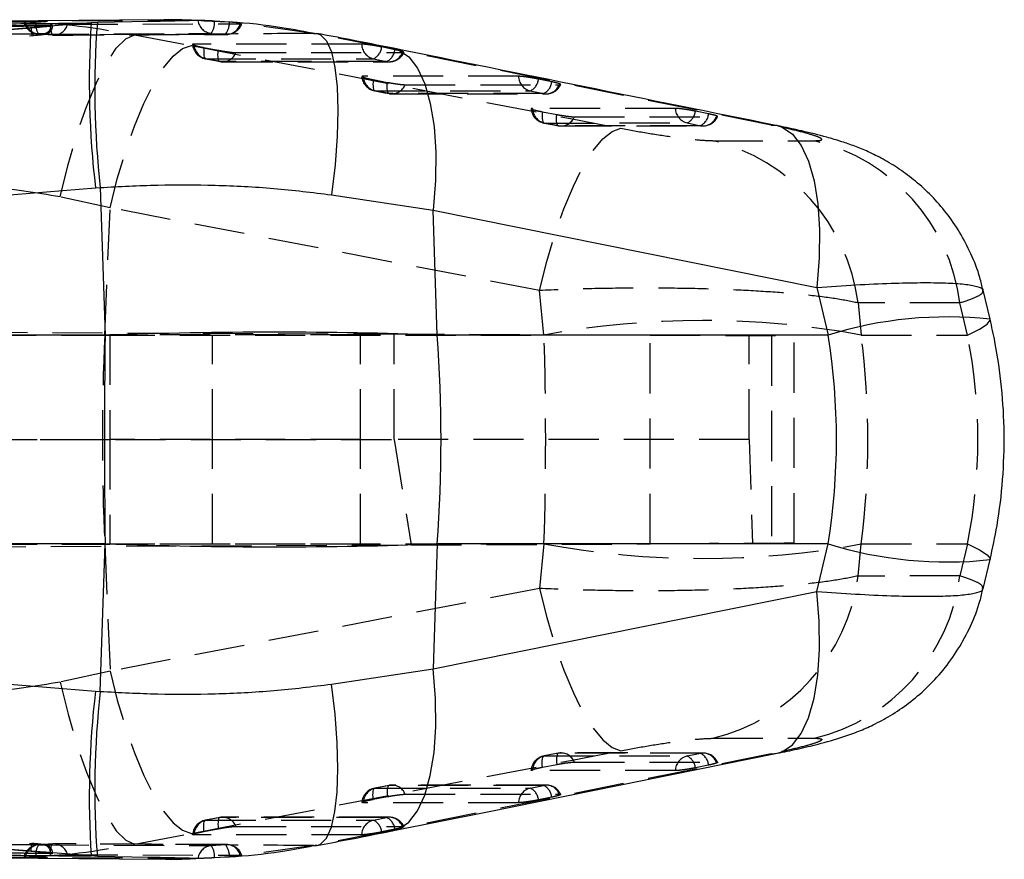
# Model space of a CAD drawing. Extents: x 48 to 403, y 78 to 251.
# Tile 9 of 21: x 192 to 217, y 118 to 139. Entities that reach past the tile are written whole.
import ezdxf

# ---------------------------------------------------------------- set-up
doc = ezdxf.new("R2010")
doc.units = 0
doc.linetypes.add('HIDDEN', pattern=[1.905, 1.27, -0.635])
doc.layers.get('0').update_dxf_attribs({"linetype": 'CONTINUOUS'})

msp = doc.modelspace()

# ---------------------------------------------------------------- linework, layer by layer
at = {"color": 7, "linetype": 'CONTINUOUS'}
for p, q in [((193.1841, 138.6858), (189.2609, 138.6418)), ((194.2128, 138.7428), (191.3864, 138.5155)), ((195.9554, 138.8217), (191.4915, 138.7896)), ((194.3676, 138.7553), (194.2128, 138.7428)), ((195.9561, 138.7831), (195.6672, 138.778)), ((197.2754, 138.7838), (197.0752, 138.7928)), ((197.4683, 138.7752), (197.2754, 138.7838)), ((197.7137, 138.7642), (197.4683, 138.7752)), ((191.3864, 138.5155), (192.689, 138.6208)), ((160.8312, 131.8809), (194.3208, 134.5678)), ((194.3208, 134.5678), (194.4424, 134.5772)), ((194.4424, 134.5772), (194.563, 130.8404)), ((200.2971, 134.393), (202.8749, 134.0076)), ((202.977, 130.8437), (202.8749, 134.0076)), ((202.8749, 134.0076), (212.5917, 132.0499)), ((212.5917, 132.0499), (212.8764, 130.8437)), ((216.9763, 131.2419), (216.8027, 131.9776)), ((194.563, 130.8404), (160.6477, 130.8404)), ((212.8764, 130.8437), (202.977, 130.8437)), ((194.563, 125.5594), (160.6477, 125.5594)), ((194.4424, 121.8226), (194.563, 125.5594)), ((202.977, 125.5561), (202.8749, 122.3922)), ((212.8764, 125.5561), (202.977, 125.5561)), ((212.5917, 124.3498), (212.8764, 125.5561)), ((216.8027, 124.4222), (216.9763, 125.1579)), ((160.8312, 124.5189), (194.3208, 121.832)), ((202.8749, 122.3922), (212.5917, 124.3498)), ((200.2971, 122.0068), (202.8749, 122.3922)), ((194.3208, 121.832), (194.4424, 121.8226)), ((193.1841, 117.7139), (189.2609, 117.758)), ((194.2128, 117.657), (191.3864, 117.8843)), ((191.3864, 117.8843), (192.689, 117.779)), ((191.4853, 117.6086), (195.9564, 117.5782)), ((194.3676, 117.6445), (194.2128, 117.657)), ((195.957, 117.6167), (195.6819, 117.6215)), ((197.0748, 117.6075), (197.2754, 117.6174)), ((197.2754, 117.6174), (197.4787, 117.6275)), ((197.4787, 117.6275), (197.7165, 117.6393))]:
    msp.add_line(p, q, dxfattribs=at)
at = {"color": 8, "linetype": 'CONTINUOUS'}
for p, q in [((189.2609, 138.6235), (193.1603, 138.6683)), ((195.6672, 138.778), (194.3676, 138.7553)), ((189.2609, 117.7763), (193.1603, 117.7315)), ((195.6819, 117.6215), (194.3676, 117.6445))]:
    msp.add_line(p, q, dxfattribs=at)
at = {"color": 7, "linetype": 'HIDDEN'}
for p, q in [((192.8174, 138.758), (193.1802, 138.7338)), ((193.1603, 138.6683), (193.1841, 138.6686)), ((193.2321, 138.6663), (193.2321, 138.6822)), ((197.0642, 138.8025), (195.9561, 138.7831)), ((197.7118, 138.7655), (197.3369, 138.7901)), ((199.8418, 138.479), (197.949, 138.7433)), ((197.9892, 138.7235), (198.0231, 138.7256)), ((175.5613, 137.0423), (192.7125, 138.4265)), ((193.2404, 138.4377), (192.8824, 138.46)), ((195.3104, 138.4465), (196.7484, 138.1719)), ((197.252, 138.4806), (197.613, 138.4555)), ((201.7121, 138.1146), (199.8418, 138.479)), ((199.8418, 138.479), (199.9321, 138.4782)), ((201.902, 138.0671), (201.5671, 138.1356)), ((197.068, 138.1215), (197.4293, 138.053)), ((211.428, 136.157), (201.7121, 138.1146)), ((201.7121, 138.1146), (201.8635, 138.1019)), ((197.476, 137.7688), (197.1147, 137.8373)), ((201.3583, 137.8367), (201.6932, 137.7682)), ((201.3539, 137.3082), (201.7151, 137.2397)), ((205.8743, 137.2546), (205.5394, 137.3231)), ((206.0663, 137.1809), (206.1012, 137.185)), ((201.7619, 136.9555), (201.4006, 137.024)), ((205.3306, 137.0241), (205.6655, 136.9556)), ((205.6397, 136.4949), (206.001, 136.4263)), ((209.8466, 136.4422), (209.5117, 136.5106)), ((206.0477, 136.1421), (205.6864, 136.2107)), ((209.303, 136.2116), (209.6378, 136.1431)), ((211.428, 136.157), (211.5825, 136.1439)), ((209.9514, 135.7631), (212.5288, 135.7619)), ((194.6906, 134.065), (193.4266, 134.3397)), ((194.5532, 130.8437), (194.6906, 134.065)), ((205.5674, 131.9707), (194.6906, 134.065)), ((205.6783, 130.8437), (205.5674, 131.9707)), ((216.2114, 131.6548), (213.6326, 131.6563)), ((213.6326, 131.6563), (213.7125, 130.8437)), ((216.4028, 130.8437), (216.2114, 131.6548)), ((157.0372, 131.0665), (201.8881, 130.8708)), ((159.1849, 130.8499), (194.6815, 130.8499)), ((185.8368, 130.8437), (194.5532, 130.8437)), ((194.5532, 130.8437), (205.6783, 130.8437)), ((194.6815, 130.8499), (194.6815, 128.1999)), ((201.0315, 130.8499), (194.6815, 130.8499)), ((197.2833, 128.1999), (197.2833, 130.8499)), ((201.0315, 128.1999), (201.0315, 130.8499)), ((201.8881, 130.8708), (208.3664, 130.8425)), ((201.8881, 128.1999), (201.8881, 130.8708)), ((208.3664, 125.5573), (208.3664, 130.8425)), ((210.8746, 128.1999), (210.8746, 130.8316)), ((211.4409, 130.8291), (211.4409, 125.5707)), ((212.013, 125.5732), (212.013, 130.8266)), ((213.7125, 130.8437), (216.4028, 130.8437)), ((156.7274, 128.1999), (201.8881, 128.1999)), ((159.1849, 128.1999), (194.6815, 128.1999)), ((201.0315, 128.1999), (194.6815, 128.1999)), ((194.6815, 128.1999), (194.6815, 125.5499)), ((197.2833, 125.5499), (197.2833, 128.1999)), ((201.0315, 125.5499), (201.0315, 128.1999)), ((201.8881, 128.1999), (202.3185, 125.5309)), ((210.8746, 128.1999), (201.8881, 128.1999)), ((210.8746, 128.1999), (210.9607, 125.5686)), ((156.9967, 125.3332), (202.3185, 125.5309)), ((159.1849, 125.5499), (194.6815, 125.5499)), ((185.8368, 125.5561), (194.5532, 125.5561)), ((194.5532, 125.5561), (194.6906, 122.3348)), ((194.5532, 125.5561), (205.6783, 125.5561)), ((201.0315, 125.5499), (194.6815, 125.5499)), ((202.3185, 125.5309), (208.3664, 125.5573)), ((205.6783, 125.5561), (205.5674, 124.4291)), ((213.6326, 124.7435), (213.7125, 125.5561)), ((213.7125, 125.5561), (216.4028, 125.5561)), ((216.4028, 125.5561), (216.2114, 124.745)), ((216.2114, 124.745), (213.6326, 124.7435)), ((205.5674, 124.4291), (194.6906, 122.3348)), ((194.6906, 122.3348), (193.4266, 122.0601)), ((209.9514, 120.6367), (212.5288, 120.6379)), ((211.428, 120.2428), (201.7121, 118.2852)), ((206.0399, 120.2575), (205.6786, 120.1889)), ((206.0477, 120.2577), (205.6864, 120.1891)), ((209.7057, 120.2636), (206.1157, 120.2646)), ((209.303, 120.1882), (209.6378, 120.2567)), ((211.428, 120.2428), (211.5824, 120.2559)), ((205.6397, 119.9049), (206.001, 119.9735)), ((209.8466, 119.9576), (209.5117, 119.8892)), ((201.754, 119.4441), (201.3928, 119.3756)), ((201.7619, 119.4443), (201.4006, 119.3757)), ((205.7333, 119.4511), (201.8298, 119.4512)), ((205.3306, 119.3757), (205.6655, 119.4442)), ((175.5613, 119.3575), (192.7125, 117.9733)), ((206.0663, 119.2189), (206.1012, 119.2148)), ((201.3539, 119.0916), (201.7151, 119.1601)), ((205.8743, 119.1452), (205.5394, 119.0767)), ((197.4682, 118.6309), (197.1069, 118.5623)), ((197.476, 118.631), (197.1147, 118.5625)), ((201.761, 118.6385), (197.5438, 118.638)), ((201.3583, 118.5631), (201.6932, 118.6316)), ((195.3104, 117.9533), (196.7484, 118.2279)), ((197.068, 118.2783), (197.4293, 118.3468)), ((201.7121, 118.2852), (199.8418, 117.9208)), ((201.902, 118.3327), (201.5671, 118.2642)), ((201.7121, 118.2852), (201.8637, 118.2979)), ((193.2404, 117.9621), (192.8824, 117.9398)), ((197.6437, 117.9462), (193.2683, 117.9635)), ((197.252, 117.9192), (197.613, 117.9443)), ((193.1603, 117.7315), (193.1841, 117.7312)), ((193.2321, 117.7176), (193.2321, 117.7335)), ((199.8418, 117.9208), (197.949, 117.6565)), ((199.8418, 117.9208), (199.9319, 117.9215)), ((192.8174, 117.6418), (193.1802, 117.666)), ((197.0642, 117.5973), (195.957, 117.6167)), ((197.7118, 117.6342), (197.3369, 117.6096)), ((197.9892, 117.6763), (198.0231, 117.6742))]:
    msp.add_line(p, q, dxfattribs=at)
at = {"color": 7, "linetype": 'HIDDEN', "flags": 128}
for points in [[(196.9135, 138.805), (196.5748, 138.8033), (195.2107, 138.7961), (192.5416, 138.7814)], [(193.1802, 138.7338), (193.1806, 138.6714), (193.1833, 138.6135), (193.1883, 138.5619), (193.1954, 138.5179), (193.2044, 138.4826), (193.2151, 138.4571), (193.2272, 138.442), (193.2404, 138.4377)], [(193.6146, 138.7091), (193.9503, 138.7102), (195.3143, 138.7149), (197.9892, 138.7235)], [(192.8824, 138.46), (193.2232, 138.4617), (194.5866, 138.4683), (197.252, 138.4806)], [(197.613, 138.4555), (197.2722, 138.4542), (195.9088, 138.4488), (193.2404, 138.4377)], [(193.4266, 134.3397), (193.626, 135.157), (193.8493, 135.9255), (194.0903, 136.6231), (194.3419, 137.2297), (194.597, 137.7278), (194.8482, 138.1033), (195.0883, 138.3451), (195.3104, 138.4465)], [(194.6906, 134.065), (194.8736, 134.7968), (195.0802, 135.4915), (195.3056, 136.1333), (195.5446, 136.7074), (195.7917, 137.2007), (196.0414, 137.6018), (196.2878, 137.9015), (196.5252, 138.093), (196.7484, 138.1719)], [(196.7484, 138.1719), (206.3479, 136.3235), (207.6252, 136.0774)], [(201.0587, 138.2066), (200.7175, 138.2066), (199.3527, 138.2068), (196.8151, 138.2072)], [(197.068, 138.1215), (197.063, 138.0606), (197.0612, 138.0043), (197.0627, 137.9543), (197.0674, 137.9119), (197.0752, 137.8782), (197.0859, 137.8542), (197.0992, 137.8404), (197.1147, 137.8373)], [(197.476, 137.7688), (197.4605, 137.7719), (197.4472, 137.7856), (197.4365, 137.8097), (197.4287, 137.8434), (197.424, 137.8858), (197.4225, 137.9358), (197.4243, 137.992), (197.4293, 138.053)], [(197.8769, 137.994), (198.2181, 137.9939), (199.5829, 137.9938), (202.094, 137.9935)], [(197.1069, 137.8375), (197.3598, 137.7895), (197.4682, 137.7689)], [(197.1147, 137.8373), (197.4559, 137.8373), (198.8207, 137.8371), (201.3583, 137.8367)], [(201.6932, 137.7682), (201.352, 137.7682), (199.9872, 137.7684), (197.476, 137.7688)], [(197.5438, 137.7618), (200.4958, 137.7614), (201.761, 137.7612)], [(205.031, 137.394), (204.6898, 137.394), (203.325, 137.394), (201.101, 137.394)], [(201.3539, 137.3082), (201.3488, 137.2473), (201.3471, 137.191), (201.3485, 137.141), (201.3532, 137.0986), (201.361, 137.0649), (201.3717, 137.0409), (201.385, 137.0272), (201.4006, 137.024)], [(201.7619, 136.9555), (201.7463, 136.9586), (201.733, 136.9723), (201.7223, 136.9964), (201.7145, 137.0301), (201.7098, 137.0725), (201.7084, 137.1225), (201.7101, 137.1787), (201.7151, 137.2397)], [(202.1627, 137.1807), (202.5039, 137.1807), (203.8687, 137.1808), (206.0663, 137.1809)], [(201.3928, 137.0242), (201.6457, 136.9762), (201.754, 136.9557)], [(201.4006, 137.024), (201.7418, 137.0241), (203.1066, 137.0241), (205.3306, 137.0241)], [(205.6655, 136.9556), (205.3243, 136.9556), (203.9595, 136.9555), (201.7619, 136.9555)], [(201.8298, 136.9485), (204.5623, 136.9486), (205.7333, 136.9487)], [(209.0033, 136.5815), (208.6621, 136.5814), (207.2973, 136.5811), (205.3868, 136.5807)], [(205.6397, 136.4949), (205.6347, 136.4339), (205.6329, 136.3777), (205.6344, 136.3277), (205.6391, 136.2853), (205.6469, 136.2516), (205.6576, 136.2276), (205.6709, 136.2138), (205.6864, 136.2107)], [(206.0477, 136.1421), (206.0321, 136.1452), (206.0189, 136.159), (206.0082, 136.183), (206.0004, 136.2167), (205.9957, 136.2591), (205.9942, 136.3091), (205.996, 136.3653), (206.001, 136.4263)], [(205.6786, 136.2109), (205.9315, 136.1629), (206.0399, 136.1423)], [(205.6864, 136.2107), (206.0276, 136.2108), (207.3924, 136.2111), (209.303, 136.2116)], [(209.6378, 136.1431), (209.2966, 136.143), (207.9318, 136.1427), (206.0477, 136.1421)], [(206.4485, 136.3673), (206.7897, 136.3674), (208.1545, 136.3679), (210.0386, 136.3684)], [(205.5674, 131.9707), (205.7505, 132.7023), (205.9571, 133.3969), (206.1825, 134.0386), (206.4215, 134.6127), (206.6686, 135.1059), (206.9183, 135.507), (207.1646, 135.8068), (207.4021, 135.9984), (207.6252, 136.0774)], [(206.1157, 136.1352), (208.6287, 136.1359), (209.7057, 136.1362)], [(216.4028, 130.8437), (216.7076, 130.9921), (216.8998, 131.117), (216.9764, 131.2165), (216.9763, 131.242)], [(208.3664, 130.8425), (209.1467, 130.8391), (209.8594, 130.836), (210.4894, 130.8332), (211.0237, 130.8309), (211.4508, 130.829), (211.7621, 130.8277), (211.9507, 130.8269), (212.013, 130.8266)], [(212.013, 125.5732), (211.9507, 125.5729), (211.7621, 125.5721), (211.4508, 125.5708), (211.0237, 125.5689), (210.4894, 125.5666), (209.8594, 125.5638), (209.1467, 125.5607), (208.3664, 125.5573)], [(216.4028, 125.5561), (216.7076, 125.4077), (216.8998, 125.2828), (216.9764, 125.1833), (216.9763, 125.1578)], [(205.5674, 124.4291), (205.7505, 123.6975), (205.9571, 123.0029), (206.1825, 122.3612), (206.4215, 121.7871), (206.6686, 121.2939), (206.9183, 120.8928), (207.1646, 120.593), (207.4021, 120.4014), (207.6252, 120.3224)], [(194.6906, 122.3348), (194.8736, 121.603), (195.0802, 120.9083), (195.3056, 120.2665), (195.5446, 119.6924), (195.7917, 119.1991), (196.0414, 118.798), (196.2878, 118.4983), (196.5252, 118.3068), (196.7484, 118.2279)], [(193.4266, 122.0601), (193.626, 121.2428), (193.8493, 120.4743), (194.0903, 119.7767), (194.3419, 119.1701), (194.597, 118.6719), (194.8482, 118.2965), (195.0883, 118.0547), (195.3104, 117.9533)], [(196.7484, 118.2279), (206.3479, 120.0763), (207.6252, 120.3224)], [(205.6397, 119.9049), (205.6347, 119.9659), (205.6329, 120.0221), (205.6344, 120.0721), (205.6391, 120.1145), (205.6469, 120.1482), (205.6576, 120.1722), (205.6709, 120.186), (205.6864, 120.1891)], [(205.6864, 120.1891), (206.0276, 120.189), (207.3924, 120.1887), (209.303, 120.1882)], [(206.0477, 120.2577), (206.0321, 120.2546), (206.0189, 120.2408), (206.0082, 120.2168), (206.0004, 120.1831), (205.9957, 120.1407), (205.9942, 120.0907), (205.996, 120.0345), (206.001, 119.9735)], [(209.6378, 120.2567), (209.2966, 120.2568), (207.9318, 120.2571), (206.0477, 120.2577)], [(206.4485, 120.0325), (206.7897, 120.0323), (208.1545, 120.0319), (210.0386, 120.0314)], [(209.0033, 119.8183), (208.6621, 119.8184), (207.2973, 119.8187), (205.3868, 119.8191)], [(201.7619, 119.4443), (201.7463, 119.4412), (201.733, 119.4274), (201.7223, 119.4034), (201.7145, 119.3697), (201.7098, 119.3273), (201.7084, 119.2773), (201.7101, 119.2211), (201.7151, 119.1601)], [(205.6655, 119.4442), (205.3243, 119.4442), (203.9595, 119.4443), (201.7619, 119.4443)], [(201.3539, 119.0916), (201.3488, 119.1525), (201.3471, 119.2088), (201.3485, 119.2588), (201.3532, 119.3012), (201.361, 119.3348), (201.3717, 119.3589), (201.385, 119.3726), (201.4006, 119.3757)], [(201.4006, 119.3757), (201.7418, 119.3757), (203.1066, 119.3757), (205.3306, 119.3757)], [(202.1627, 119.2191), (202.5039, 119.2191), (203.8687, 119.219), (206.0663, 119.2189)], [(205.031, 119.0058), (204.6898, 119.0058), (203.325, 119.0058), (201.101, 119.0058)], [(197.068, 118.2783), (197.063, 118.3392), (197.0612, 118.3955), (197.0627, 118.4455), (197.0674, 118.4879), (197.0752, 118.5216), (197.0859, 118.5456), (197.0992, 118.5594), (197.1147, 118.5625)], [(197.1147, 118.5625), (197.4559, 118.5625), (198.8207, 118.5627), (201.3583, 118.5631)], [(197.476, 118.631), (197.4605, 118.6279), (197.4472, 118.6142), (197.4365, 118.5901), (197.4287, 118.5564), (197.424, 118.514), (197.4225, 118.464), (197.4243, 118.4078), (197.4293, 118.3468)], [(201.6932, 118.6316), (201.352, 118.6316), (199.9872, 118.6314), (197.476, 118.631)], [(201.0587, 118.1932), (200.7175, 118.1932), (199.3527, 118.193), (196.8151, 118.1926)], [(197.8769, 118.4058), (198.2181, 118.4058), (199.5829, 118.406), (202.094, 118.4063)], [(192.8824, 117.9398), (193.2232, 117.9381), (194.5866, 117.9315), (197.252, 117.9192)], [(193.1802, 117.666), (193.1806, 117.7284), (193.1833, 117.7862), (193.1883, 117.8379), (193.1954, 117.8819), (193.2044, 117.9172), (193.2151, 117.9427), (193.2272, 117.9578), (193.2404, 117.9621)], [(197.613, 117.9443), (197.2722, 117.9456), (195.9088, 117.951), (193.2404, 117.9621)], [(193.6146, 117.6907), (193.9503, 117.6896), (195.3143, 117.6849), (197.9892, 117.6763)], [(196.9135, 117.5948), (196.5748, 117.5965), (195.2107, 117.6037), (192.5416, 117.6184)]]:
    msp.add_lwpolyline(points, dxfattribs=at)
at = {"color": 8, "linetype": 'CONTINUOUS', "flags": 128}
for points in [[(199.9321, 138.4782), (200.0195, 138.4456), (200.1715, 138.2881), (200.294, 138.0105), (200.3839, 137.6195), (200.439, 137.1252), (200.4579, 136.5398), (200.4401, 135.878), (200.386, 135.1563), (200.2971, 134.393)], [(201.8635, 138.1019), (201.9961, 138.0615), (202.2527, 137.8888), (202.4756, 137.6007), (202.6594, 137.2041), (202.7997, 136.7085), (202.893, 136.1262), (202.9372, 135.4711), (202.9311, 134.7591), (202.8749, 134.0076)], [(211.5825, 136.1439), (211.7121, 136.1041), (211.9687, 135.9316), (212.1917, 135.6435), (212.3757, 135.2469), (212.5161, 134.7513), (212.6096, 134.1689), (212.6538, 133.5137), (212.6478, 132.8016), (212.5917, 132.0499)], [(211.5824, 120.2559), (211.7121, 120.2956), (211.9687, 120.4682), (212.1917, 120.7563), (212.3757, 121.1529), (212.5161, 121.6485), (212.6096, 122.2309), (212.6538, 122.8861), (212.6478, 123.5982), (212.5917, 124.3498)], [(201.8637, 118.2979), (201.9961, 118.3383), (202.2527, 118.5109), (202.4756, 118.7991), (202.6594, 119.1957), (202.7997, 119.6913), (202.893, 120.2736), (202.9372, 120.9287), (202.9311, 121.6407), (202.8749, 122.3922)], [(199.9319, 117.9215), (200.0195, 117.9542), (200.1715, 118.1116), (200.294, 118.3893), (200.3839, 118.7802), (200.439, 119.2746), (200.4579, 119.86), (200.4401, 120.5218), (200.386, 121.2435), (200.2971, 122.0068)]]:
    msp.add_lwpolyline(points, dxfattribs=at)
at = {"color": 7, "linetype": 'CONTINUOUS', "flags": 128}
msp.add_lwpolyline([(201.8666, 118.2985), (204.2047, 118.7696), (211.5828, 120.2557)], dxfattribs=at)
at = {"color": 7, "linetype": 'HIDDEN'}
for centre, radius, start, end in [((192.902, 138.8654), 0.406, 192.41177, 266.94189), ((192.919, 138.8402), 0.382, 188.84896, 264.4996), ((193.1797, 138.6809), 0.3704, 167.97548, 216.61746), ((193.258, 138.8071), 0.3698, 267.27075, 344.62305), ((197.2921, 138.8612), 0.3827, 188.44028, 263.99035), ((196.831, 138.7625), 0.5066, 326.19022, 3.12673), ((197.2368, 138.7461), 0.4754, 322.32191, 2.34689), ((197.634, 138.8241), 0.3692, 266.75021, 344.18541), ((197.6422, 138.8602), 0.406, 270.21482, 340.78329), ((193.2666, 138.8427), 0.406, 265.92554, 270.24592), ((197.1826, 138.2364), 0.406, 185.1688, 259.25576), ((197.2092, 138.2201), 0.3942, 181.86348, 256.14073), ((201.4527, 138.2194), 0.3942, 181.87069, 256.14767), ((201.2015, 138.1686), 0.3671, 295.28508, 354.8516), ((197.5399, 138.1244), 0.3614, 259.8258, 338.83862), ((201.5364, 138.1001), 0.3671, 295.28519, 354.85166), ((201.7569, 138.1239), 0.3614, 259.83488, 338.84502), ((201.761, 138.1672), 0.406, 269.99235, 335.41189), ((197.5439, 138.1678), 0.406, 259.25571, 269.99204), ((201.495, 137.4068), 0.3942, 181.86424, 256.14038), ((205.425, 137.4068), 0.3942, 181.87071, 256.14989), ((201.4684, 137.4231), 0.406, 185.16922, 259.25507), ((201.8257, 137.3112), 0.3614, 259.82396, 338.83783), ((205.1738, 137.356), 0.3671, 295.29004, 354.85325), ((205.5086, 137.2875), 0.3671, 295.29351, 354.85237), ((205.7293, 137.3113), 0.3614, 259.83623, 338.84772), ((205.7333, 137.3546), 0.406, 270.00178, 335.40377), ((201.8297, 137.3545), 0.406, 259.25499, 270.00143), ((205.7543, 136.6098), 0.406, 185.16977, 259.25378), ((205.7809, 136.5935), 0.3943, 181.86491, 256.13633), ((209.3973, 136.5944), 0.3942, 181.87722, 256.15051), ((209.146, 136.5436), 0.3672, 295.29954, 354.85513), ((209.4809, 136.4751), 0.3672, 295.3027, 354.85473), ((206.1156, 136.5412), 0.406, 259.25362, 270.01581), ((206.1115, 136.4978), 0.3613, 259.8204, 338.83785), ((209.7016, 136.4988), 0.3614, 259.83827, 338.85134), ((209.7056, 136.5422), 0.406, 270.01617, 335.37351), ((208.8075, 131.0345), 4.865, 7.34385, 76.40117), ((211.3864, 131.0331), 4.8648, 7.34292, 76.41921), ((209.6954, 109.0291), 22.1813, 79.56596, 100.43404), ((256.9057, 128.1999), 62.4085, 177.57207, 182.42793), ((209.6954, 147.3706), 22.1813, 259.56596, 280.43404), ((208.8075, 125.3653), 4.865, 283.59883, 352.65615), ((211.3864, 125.3667), 4.8648, 283.58079, 352.65708), ((205.7543, 119.79), 0.406, 100.74622, 174.68471), ((205.7809, 119.8063), 0.3943, 103.86367, 178.13509), ((206.1156, 119.8586), 0.406, 89.98419, 100.74638), ((206.1115, 119.902), 0.3613, 21.16215, 100.1796), ((209.3973, 119.8054), 0.3942, 103.84949, 178.12278), ((209.146, 119.8562), 0.3672, 5.14487, 64.70046), ((209.7016, 119.901), 0.3614, 21.14866, 100.16173), ((209.4809, 119.9247), 0.3672, 5.14527, 64.6973), ((209.7056, 119.8576), 0.406, 24.46277, 89.98383), ((201.8297, 119.0453), 0.406, 89.99857, 100.74501), ((201.8257, 119.0886), 0.3614, 21.16217, 100.17604), ((205.7293, 119.0885), 0.3614, 21.15228, 100.16377), ((205.5086, 119.1123), 0.3671, 5.14763, 64.70649), ((205.7333, 119.0451), 0.406, 24.46175, 89.99822), ((201.4684, 118.9767), 0.406, 100.74493, 174.68552), ((201.495, 118.993), 0.3942, 103.85962, 178.13576), ((205.425, 118.993), 0.3942, 103.85011, 178.12929), ((205.1738, 119.0438), 0.3671, 5.14675, 64.70996), ((197.1826, 118.1634), 0.406, 100.74424, 174.68597), ((197.2092, 118.1797), 0.3942, 103.85927, 178.13652), ((197.5439, 118.232), 0.406, 90.00796, 100.74429), ((197.5399, 118.2753), 0.3614, 21.16138, 100.1742), ((201.4527, 118.1804), 0.3942, 103.85233, 178.12931), ((201.2015, 118.2312), 0.3671, 5.1484, 64.71492), ((201.7569, 118.2759), 0.3614, 21.15498, 100.16512), ((201.5364, 118.2997), 0.3671, 5.14834, 64.71481), ((201.761, 118.2326), 0.406, 24.46264, 90.00765), ((192.902, 117.5344), 0.406, 93.05811, 167.67807), ((192.919, 117.5596), 0.382, 95.5004, 171.15104), ((193.1797, 117.7189), 0.3704, 143.38254, 192.02452), ((193.2666, 117.5571), 0.406, 89.75408, 94.07446), ((193.258, 117.5927), 0.3698, 15.37695, 92.72925), ((197.634, 117.5757), 0.3692, 15.81459, 93.24979), ((197.2368, 117.6537), 0.4754, 357.65311, 37.67809), ((197.6422, 117.5396), 0.406, 19.26712, 89.78518), ((197.2921, 117.5386), 0.3827, 96.00965, 171.55972), ((196.831, 117.6373), 0.5066, 356.87327, 33.80978)]:
    msp.add_arc(centre, radius, start, end, dxfattribs=at)
at = {"color": 7, "linetype": 'CONTINUOUS'}
for centre, radius, start, end in [((216.8381, 137.2389), 22.6752, 176.1972, 186.76509), ((216.2901, 137.0581), 21.9881, 175.57326, 186.47856), ((440.1591, 128.1999), 245.6103, 179.384013, 180.615987), ((165.5068, 128.1999), 37.5633, 355.96405, 4.03595), ((216.8381, 119.1609), 22.6752, 173.23491, 183.8028), ((216.2901, 119.3417), 21.9881, 173.52144, 184.42674)]:
    msp.add_arc(centre, radius, start, end, dxfattribs=at)
at = {"color": 8, "linetype": 'CONTINUOUS'}
for centre, radius, start, end in [((215.886, 121.1636), 10.1372, 83.82564, 107.27104), ((215.886, 135.2361), 10.1371, 252.72887, 276.17453)]:
    msp.add_arc(centre, radius, start, end, dxfattribs=at)
at = {"color": 7, "linetype": 'CONTINUOUS'}
for centre, major_axis, ratio, start_param, end_param in [((195.66, 128.1999), (18.4161, 0.4888), 0.1450852, 1.1583604, 1.6265478), ((199.3582, 128.1999), (0, 15.225), 0.9015892, 4.5378561, 4.8869219), ((195.66, 128.1999), (18.4161, -0.4888), 0.1450852, 4.6566375, 5.1248249)]:
    msp.add_ellipse(centre, major_axis=major_axis, ratio=ratio, start_param=start_param, end_param=end_param, dxfattribs=at)
at = {"color": 7, "linetype": 'HIDDEN'}
for centre, major_axis, ratio, start_param, end_param in [((202.9095, 128.1999), (0, 15.225), 0.1846648, 4.5378561, 4.8869219), ((202.9095, 128.1999), (0, 15.225), 0.7205053, 4.5378561, 4.8869219), ((199.3582, 128.1999), (17.3075, 0), 0.8796751, 6.1086524, 6.4577182)]:
    msp.add_ellipse(centre, major_axis=major_axis, ratio=ratio, start_param=start_param, end_param=end_param, dxfattribs=at)
at = {"color": 7, "linetype": 'CONTINUOUS'}
for points, knots in [([(189.6833, 138.699), (190.5593, 138.7078), (192.0704, 138.723), (193.5788, 138.7369), (194.2128, 138.7428)], [0, 0, 0, 0, 0.57971884, 1, 1, 1, 1]), ([(192.5123, 138.7781), (192.525, 138.7769), (192.5504, 138.7744), (192.6393, 138.7686), (192.734, 138.7629), (192.797, 138.7592), (192.8174, 138.758)], [0, 0, 0, 0, 0.28801315, 0.57537914, 0.86203159, 1, 1, 1, 1]), ([(192.689, 138.6208), (192.7514, 138.626), (192.8329, 138.6328), (192.9073, 138.6399), (192.9248, 138.6416)], [0, 0, 0, 0, 0.7657207, 1, 1, 1, 1]), ([(192.9248, 138.6416), (192.9535, 138.6444), (193.0343, 138.6525), (193.142, 138.6649), (193.2208, 138.6767), (193.2413, 138.6842), (193.2138, 138.6861), (193.1871, 138.6859), (193.1842, 138.6858)], [0, 0, 0, 0, 0.1181442, 0.3326959, 0.546979, 0.7606694, 0.9737072, 1, 1, 1, 1]), ([(197.0752, 138.7928), (196.8622, 138.8053), (196.3939, 138.8327), (195.9233, 138.818), (195.6667, 138.81)], [0, 0, 0, 0, 0.4546777, 1, 1, 1, 1]), ([(199.929, 138.4648), (199.6339, 138.5193), (198.9129, 138.6526), (198.1692, 138.744), (197.7226, 138.7638), (197.7137, 138.7642)], [0, 0, 0, 0, 0.4045562, 0.9881253, 1, 1, 1, 1]), ([(201.8634, 138.1013), (201.4956, 138.1749), (200.8629, 138.3014), (200.2052, 138.4253), (199.9298, 138.4772)], [0, 0, 0, 0, 0.5812394, 1, 1, 1, 1]), ([(211.5829, 136.1438), (211.5727, 136.1458), (208.334, 136.7979), (205.0952, 137.4506), (201.8666, 138.1014)], [0, 0, 0, 0, 0.0031248, 1, 1, 1, 1]), ([(216.792, 131.975), (216.7687, 132.0828), (216.7002, 132.3998), (216.5023, 132.895), (216.2169, 133.4447), (215.8778, 133.9358), (215.502, 134.3668), (215.1012, 134.7361), (214.6891, 135.0441), (214.2815, 135.292), (213.8985, 135.4822), (213.5442, 135.628), (213.1976, 135.7484), (212.7635, 135.8768), (212.2673, 135.9982), (211.8358, 136.0939), (211.6154, 136.1366), (211.5792, 136.1437)], [0, 0, 0, 0, 0.04404417, 0.12956045, 0.21204835, 0.29147925, 0.36773154, 0.4405959, 0.50972697, 0.57456285, 0.63404658, 0.68624581, 0.74014745, 0.80411633, 0.9076183, 0.98482214, 1, 1, 1, 1]), ([(194.4424, 134.5772), (194.927, 134.6028), (195.8961, 134.6541), (197.3661, 134.646), (198.841, 134.5724), (199.8117, 134.4528), (200.2971, 134.393)], [0, 0, 0, 0, 0.2461301, 0.4922509, 0.7461288, 1, 1, 1, 1]), ([(216.9763, 125.1579), (217.0383, 125.445), (217.1828, 126.1152), (217.3087, 127.1853), (217.3483, 128.3565), (217.2812, 129.5225), (217.1446, 130.4848), (217.0184, 131.0526), (216.9763, 131.2419)], [0, 0, 0, 0, 0.1435948, 0.3351124, 0.5256962, 0.7155847, 0.9051641, 1, 1, 1, 1]), ([(211.5818, 120.2562), (211.7529, 120.2915), (212.1188, 120.3668), (212.6679, 120.4981), (213.1616, 120.6362), (213.6291, 120.8031), (214.0391, 120.9822), (214.469, 121.2136), (214.9248, 121.5215), (215.3752, 121.9045), (215.7981, 122.3606), (216.1773, 122.8864), (216.4896, 123.4734), (216.6991, 123.9919), (216.7688, 124.3189), (216.7914, 124.425)], [0, 0, 0, 0, 0.0742413, 0.1587391, 0.2644495, 0.3293672, 0.3859343, 0.4540857, 0.5289127, 0.6077568, 0.6910363, 0.7776318, 0.8664413, 0.9566631, 1, 1, 1, 1]), ([(194.4424, 121.8226), (194.927, 121.797), (195.8961, 121.7457), (197.3661, 121.7538), (198.841, 121.8274), (199.8117, 121.947), (200.2971, 122.0068)], [0, 0, 0, 0, 0.2461301, 0.4922509, 0.7461288, 1, 1, 1, 1]), ([(199.9295, 117.9226), (200.1775, 117.9693), (200.821, 118.0906), (201.4634, 118.217), (201.8511, 118.2959), (201.8641, 118.2986)], [0, 0, 0, 0, 0.3772579, 0.9791618, 1, 1, 1, 1]), ([(189.6833, 117.7008), (190.5593, 117.692), (192.0704, 117.6768), (193.5788, 117.6629), (194.2128, 117.657)], [0, 0, 0, 0, 0.57971884, 1, 1, 1, 1]), ([(192.689, 117.779), (192.7514, 117.7738), (192.8329, 117.767), (192.9073, 117.7599), (192.9248, 117.7582)], [0, 0, 0, 0, 0.7657207, 1, 1, 1, 1]), ([(192.9248, 117.7582), (192.9535, 117.7554), (193.0343, 117.7473), (193.142, 117.7349), (193.2208, 117.7231), (193.2413, 117.7156), (193.2138, 117.7137), (193.1871, 117.7139), (193.1842, 117.7139)], [0, 0, 0, 0, 0.1181442, 0.3326959, 0.546979, 0.7606694, 0.9737072, 1, 1, 1, 1]), ([(197.7165, 117.6393), (197.7651, 117.6416), (198.2536, 117.6645), (198.9958, 117.7576), (199.6759, 117.888), (199.9288, 117.9365)], [0, 0, 0, 0, 0.0649547, 0.6523268, 1, 1, 1, 1]), ([(192.5123, 117.6217), (192.525, 117.6229), (192.5504, 117.6254), (192.6393, 117.6311), (192.734, 117.6369), (192.797, 117.6406), (192.8174, 117.6418)], [0, 0, 0, 0, 0.28801315, 0.57537914, 0.86203159, 1, 1, 1, 1]), ([(195.6815, 117.5906), (195.9575, 117.5818), (196.4231, 117.5668), (196.8862, 117.5957), (197.0748, 117.6075)], [0, 0, 0, 0, 0.5926587, 1, 1, 1, 1])]:
    msp.add_open_spline(points, degree=3, knots=knots, dxfattribs=at)
at = {"color": 7, "linetype": 'HIDDEN'}
for points, knots in [([(191.4926, 138.7473), (191.8268, 138.7623), (193.1211, 138.8202), (194.378, 138.6057), (195.3104, 138.4465)], [0, 0, 0, 0, 0.2582074, 1, 1, 1, 1]), ([(192.5416, 138.7814), (192.527, 138.7813), (192.5049, 138.7811), (192.5092, 138.7799), (192.5107, 138.7795)], [0, 0, 0, 0, 0.6576661, 1, 1, 1, 1]), ([(192.7163, 138.4271), (192.7564, 138.4303), (192.8411, 138.4372), (192.953, 138.4487), (193.0256, 138.4581), (193.0593, 138.4636), (193.0912, 138.4721), (193.1246, 138.4856), (193.1666, 138.5132), (193.2064, 138.5613), (193.2308, 138.6167), (193.2293, 138.6532), (193.2287, 138.6663)], [0, 0, 0, 0, 0.1570534, 0.3312812, 0.5051106, 0.6126547, 0.6554995, 0.7011804, 0.7681044, 0.8556095, 0.9482041, 1, 1, 1, 1]), ([(193.1843, 138.6686), (193.2036, 138.6685), (193.2422, 138.6682), (193.2259, 138.6637), (193.1551, 138.6569), (193.0472, 138.6491), (192.9601, 138.6438), (192.9248, 138.6416)], [0, 0, 0, 0, 0.2132154, 0.4270645, 0.6401453, 0.8536948, 1, 1, 1, 1]), ([(193.1844, 138.6686), (193.182, 138.6435), (193.1771, 138.5933), (193.139, 138.5287), (193.084, 138.4812), (193.039, 138.4713), (193.0165, 138.4664)], [0, 0, 0, 0, 0.2499957, 0.5000003, 0.7499907, 1, 1, 1, 1]), ([(193.1802, 138.7338), (193.2224, 138.7307), (193.3086, 138.7243), (193.4357, 138.716), (193.5439, 138.7103), (193.5955, 138.709), (193.6143, 138.7091), (193.6146, 138.7091)], [0, 0, 0, 0, 0.242017, 0.4928366, 0.7442079, 0.9961976, 1, 1, 1, 1]), ([(197.0642, 138.8025), (197.0359, 138.8033), (196.9729, 138.8049), (196.9346, 138.8049), (196.9135, 138.805)], [0, 0, 0, 0, 0.4504788, 1, 1, 1, 1]), ([(197.3369, 138.7901), (197.2958, 138.7924), (197.2106, 138.797), (197.1183, 138.8009), (197.0723, 138.8023), (197.0642, 138.8025)], [0, 0, 0, 0, 0.4349817, 0.9007537, 1, 1, 1, 1]), ([(197.949, 138.7433), (197.9195, 138.7468), (197.8605, 138.7537), (197.7702, 138.7611), (197.7197, 138.7649), (197.7118, 138.7655)], [0, 0, 0, 0, 0.457278, 0.9144558, 1, 1, 1, 1]), ([(198.021, 138.7275), (198.0212, 138.7288), (198.0218, 138.7319), (197.9858, 138.7383), (197.9548, 138.7425), (197.949, 138.7433)], [0, 0, 0, 0, 0.361579, 0.8801558, 1, 1, 1, 1]), ([(193.0166, 138.4664), (192.9598, 138.4658), (192.6756, 138.4627), (191.4821, 138.4494), (190.2319, 138.435), (189.2089, 138.4227), (189.0952, 138.4214)], [0, 0, 0, 0, 0.0434774, 0.2173876, 0.9130279, 1, 1, 1, 1]), ([(192.689, 138.6208), (192.6907, 138.6009), (192.6943, 138.5586), (192.7002, 138.5004), (192.7052, 138.4599), (192.7096, 138.4313), (192.7114, 138.4283), (192.7125, 138.4265)], [0, 0, 0, 0, 0.1889584, 0.4028076, 0.6180385, 0.7591396, 1, 1, 1, 1]), ([(192.7125, 138.4265), (192.715, 138.4267), (192.7472, 138.4293), (192.779, 138.4322), (192.8083, 138.4348)], [0, 0, 0, 0, 0.07665047, 1, 1, 1, 1]), ([(192.9957, 138.4547), (193.0114, 138.457), (193.0436, 138.4617), (193.0515, 138.4659), (193.0282, 138.4663), (193.0166, 138.4664)], [0, 0, 0, 0, 0.3220371, 0.6617065, 1, 1, 1, 1]), ([(193.2683, 138.4366), (193.7747, 138.4388), (195.2332, 138.4451), (196.6916, 138.4502), (197.6437, 138.4535)], [0, 0, 0, 0, 0.3472187, 1, 1, 1, 1]), ([(199.8418, 138.479), (199.0325, 138.4733), (197.5208, 138.4627), (196.0116, 138.4517), (195.3104, 138.4465)], [0, 0, 0, 0, 0.5353793, 1, 1, 1, 1]), ([(196.8151, 138.2072), (196.7986, 138.2069), (196.776, 138.2063), (196.7817, 138.2008), (196.7833, 138.1993)], [0, 0, 0, 0, 0.729671, 1, 1, 1, 1]), ([(196.7879, 138.1919), (196.8017, 138.1862), (196.8293, 138.175), (196.9201, 138.1518), (197.0063, 138.1334), (197.058, 138.1235), (197.068, 138.1215)], [0, 0, 0, 0, 0.30853114, 0.61705763, 0.92559489, 1, 1, 1, 1]), ([(201.5671, 138.1356), (201.533, 138.1424), (201.4578, 138.1572), (201.3319, 138.178), (201.2089, 138.1951), (201.1134, 138.205), (201.0753, 138.2061), (201.0587, 138.2066)], [0, 0, 0, 0, 0.1801829, 0.3974935, 0.6148164, 0.8321269, 1, 1, 1, 1]), ([(197.4293, 138.053), (197.4609, 138.0472), (197.5353, 138.0335), (197.6552, 138.0149), (197.7709, 138.0004), (197.8421, 137.9945), (197.8695, 137.9941), (197.8769, 137.994)], [0, 0, 0, 0, 0.1794585, 0.4229261, 0.6663924, 0.9098592, 1, 1, 1, 1]), ([(202.094, 137.9935), (202.0942, 137.9935), (202.1128, 137.9935), (202.1365, 137.9963), (202.1271, 138.0084), (202.0743, 138.027), (201.9941, 138.0477), (201.9288, 138.0615), (201.902, 138.0671)], [0, 0, 0, 0, 0.0030805, 0.2151713, 0.4272634, 0.6393562, 0.8514512, 1, 1, 1, 1]), ([(201.101, 137.394), (201.0866, 137.3932), (201.0575, 137.3917), (201.0669, 137.3796), (201.117, 137.3614), (201.2054, 137.3386), (201.2921, 137.3201), (201.3438, 137.3102), (201.3539, 137.3082)], [0, 0, 0, 0, 0.1858181, 0.3777888, 0.5697597, 0.7617284, 0.953694, 1, 1, 1, 1]), ([(205.5394, 137.3231), (205.5053, 137.3298), (205.4301, 137.3446), (205.3042, 137.3655), (205.1812, 137.3825), (205.0858, 137.3924), (205.0476, 137.3935), (205.031, 137.394)], [0, 0, 0, 0, 0.1801946, 0.3975036, 0.6148255, 0.8321369, 1, 1, 1, 1]), ([(201.7151, 137.2397), (201.7467, 137.2339), (201.821, 137.2202), (201.9409, 137.2017), (202.0567, 137.1871), (202.1279, 137.1812), (202.1553, 137.1808), (202.1627, 137.1807)], [0, 0, 0, 0, 0.1792044, 0.4226652, 0.6661234, 0.9095853, 1, 1, 1, 1]), ([(206.0994, 137.1874), (206.0993, 137.1902), (206.0991, 137.1964), (206.0469, 137.2143), (205.9676, 137.2348), (205.9017, 137.2488), (205.8743, 137.2546)], [0, 0, 0, 0, 0.2259925, 0.5110909, 0.7961945, 1, 1, 1, 1]), ([(205.3868, 136.5807), (205.3725, 136.5799), (205.3434, 136.5784), (205.3527, 136.5663), (205.4027, 136.5481), (205.4911, 136.5253), (205.5778, 136.5067), (205.6296, 136.4968), (205.6397, 136.4949)], [0, 0, 0, 0, 0.1855066, 0.3774775, 0.5694483, 0.7614182, 0.9533904, 1, 1, 1, 1]), ([(206.001, 136.4263), (206.006, 136.4253), (206.0531, 136.4164), (206.1471, 136.4002), (206.2732, 136.382), (206.3821, 136.3697), (206.4265, 136.3681), (206.4485, 136.3673)], [0, 0, 0, 0, 0.0290827, 0.2726952, 0.5163004, 0.7598972, 1, 1, 1, 1]), ([(209.5117, 136.5106), (209.4776, 136.5173), (209.4024, 136.5322), (209.2765, 136.553), (209.1535, 136.57), (209.0581, 136.5799), (209.0199, 136.581), (209.0033, 136.5815)], [0, 0, 0, 0, 0.1802031, 0.3975185, 0.6148363, 0.8321449, 1, 1, 1, 1]), ([(210.0386, 136.3684), (210.0527, 136.3692), (210.0817, 136.3707), (210.0733, 136.3825), (210.0239, 136.4006), (209.9436, 136.4216), (209.876, 136.4359), (209.8466, 136.4422)], [0, 0, 0, 0, 0.201079, 0.4131657, 0.6252498, 0.8373372, 1, 1, 1, 1]), ([(212.5288, 135.7619), (212.6008, 135.7656), (212.7448, 135.773), (212.6944, 135.8327), (212.4462, 135.9213), (212.0171, 136.0335), (211.6272, 136.1153), (211.428, 136.157)], [0, 0, 0, 0, 0.1973261, 0.3948325, 0.5898823, 0.7904977, 1, 1, 1, 1]), ([(207.6252, 136.0774), (207.8548, 136.035), (208.3143, 135.9501), (208.9963, 135.8479), (209.5918, 135.7769), (209.8296, 135.7678), (209.9514, 135.7631)], [0, 0, 0, 0, 0.2534158, 0.5073717, 0.7476452, 1, 1, 1, 1]), ([(193.4266, 134.3397), (192.8112, 134.445), (191.5609, 134.6589), (190.2703, 134.5722), (189.615, 134.5282)], [0, 0, 0, 0, 0.4922518, 1, 1, 1, 1]), ([(213.6326, 131.6563), (213.4346, 131.6958), (213.0386, 131.7748), (212.2339, 131.8702), (211.3112, 131.945), (210.2772, 131.9985), (209.141, 132.029), (207.9459, 132.0348), (206.7379, 132.0172), (205.9576, 131.9862), (205.5674, 131.9707)], [0, 0, 0, 0, 0.1277826, 0.255564, 0.3773007, 0.4990381, 0.6258611, 0.7526872, 0.8763411, 1, 1, 1, 1]), ([(216.7858, 131.9736), (216.7883, 131.95), (216.7941, 131.8954), (216.6076, 131.7881), (216.3445, 131.6996), (216.2114, 131.6548)], [0, 0, 0, 0, 0.2740227, 0.6324957, 1, 1, 1, 1]), ([(213.6326, 124.7435), (213.4346, 124.704), (213.0386, 124.625), (212.2339, 124.5296), (211.3112, 124.4548), (210.2772, 124.4013), (209.141, 124.3708), (207.9459, 124.365), (206.7379, 124.3826), (205.9576, 124.4136), (205.5674, 124.4291)], [0, 0, 0, 0, 0.1277826, 0.255564, 0.3773007, 0.4990381, 0.6258611, 0.7526872, 0.8763411, 1, 1, 1, 1]), ([(216.7858, 124.4262), (216.7883, 124.4498), (216.7941, 124.5044), (216.6076, 124.6117), (216.3445, 124.7002), (216.2114, 124.745)], [0, 0, 0, 0, 0.2740227, 0.6324957, 1, 1, 1, 1]), ([(193.4266, 122.0601), (192.8112, 121.9548), (191.5609, 121.7409), (190.2703, 121.8276), (189.615, 121.8716)], [0, 0, 0, 0, 0.4922518, 1, 1, 1, 1]), ([(207.6252, 120.3224), (207.8548, 120.3648), (208.3143, 120.4497), (208.9963, 120.5519), (209.5918, 120.6229), (209.8296, 120.632), (209.9514, 120.6367)], [0, 0, 0, 0, 0.2534158, 0.5073717, 0.7476452, 1, 1, 1, 1]), ([(212.5288, 120.6379), (212.6008, 120.6342), (212.7448, 120.6268), (212.6944, 120.5671), (212.4462, 120.4785), (212.0171, 120.3663), (211.6272, 120.2845), (211.428, 120.2428)], [0, 0, 0, 0, 0.1973261, 0.3948325, 0.5898823, 0.7904977, 1, 1, 1, 1]), ([(206.001, 119.9735), (206.006, 119.9745), (206.0531, 119.9834), (206.1471, 119.9996), (206.2732, 120.0178), (206.3821, 120.0301), (206.4265, 120.0317), (206.4485, 120.0325)], [0, 0, 0, 0, 0.0290827, 0.2726952, 0.5163004, 0.7598972, 1, 1, 1, 1]), ([(210.0386, 120.0314), (210.0527, 120.0306), (210.0817, 120.0291), (210.0733, 120.0173), (210.0239, 119.9992), (209.9436, 119.9782), (209.876, 119.9639), (209.8466, 119.9576)], [0, 0, 0, 0, 0.201079, 0.4131657, 0.6252498, 0.8373372, 1, 1, 1, 1]), ([(205.3868, 119.8191), (205.3704, 119.8195), (205.3477, 119.8201), (205.3534, 119.8256), (205.355, 119.8272)], [0, 0, 0, 0, 0.7265895, 1, 1, 1, 1]), ([(205.3595, 119.8345), (205.3733, 119.8402), (205.4009, 119.8514), (205.4916, 119.8746), (205.5778, 119.8931), (205.6296, 119.903), (205.6397, 119.9049)], [0, 0, 0, 0, 0.3083756, 0.6167499, 0.9251278, 1, 1, 1, 1]), ([(209.5117, 119.8892), (209.4776, 119.8824), (209.4024, 119.8676), (209.2765, 119.8468), (209.1535, 119.8298), (209.0581, 119.8199), (209.0199, 119.8188), (209.0033, 119.8183)], [0, 0, 0, 0, 0.1802031, 0.3975185, 0.6148363, 0.8321449, 1, 1, 1, 1]), ([(201.7151, 119.1601), (201.7467, 119.1659), (201.821, 119.1796), (201.9409, 119.1981), (202.0567, 119.2127), (202.1279, 119.2185), (202.1553, 119.219), (202.1627, 119.2191)], [0, 0, 0, 0, 0.1792044, 0.4226652, 0.6661234, 0.9095853, 1, 1, 1, 1]), ([(206.0994, 119.2124), (206.0993, 119.2096), (206.0991, 119.2034), (206.0469, 119.1855), (205.9676, 119.165), (205.9017, 119.151), (205.8743, 119.1452)], [0, 0, 0, 0, 0.22654128, 0.51143755, 0.79633903, 1, 1, 1, 1]), ([(201.101, 119.0058), (201.0845, 119.0062), (201.0618, 119.0067), (201.0676, 119.0123), (201.0691, 119.0138)], [0, 0, 0, 0, 0.7278214, 1, 1, 1, 1]), ([(201.0737, 119.0212), (201.0875, 119.0268), (201.1152, 119.0381), (201.2059, 119.0613), (201.2921, 119.0797), (201.3438, 119.0896), (201.3539, 119.0916)], [0, 0, 0, 0, 0.3085302, 0.6170568, 0.9255783, 1, 1, 1, 1]), ([(205.5394, 119.0767), (205.5053, 119.07), (205.4301, 119.0552), (205.3042, 119.0343), (205.1812, 119.0173), (205.0858, 119.0074), (205.0476, 119.0063), (205.031, 119.0058)], [0, 0, 0, 0, 0.1801946, 0.3975036, 0.6148255, 0.8321369, 1, 1, 1, 1]), ([(196.8151, 118.1926), (196.8008, 118.1933), (196.7717, 118.1948), (196.7811, 118.2069), (196.8311, 118.2251), (196.9196, 118.2479), (197.0063, 118.2664), (197.058, 118.2763), (197.068, 118.2783)], [0, 0, 0, 0, 0.1858253, 0.3777953, 0.5697649, 0.7617315, 0.9537048, 1, 1, 1, 1]), ([(197.4293, 118.3468), (197.4609, 118.3526), (197.5353, 118.3663), (197.6552, 118.3849), (197.7709, 118.3994), (197.8421, 118.4053), (197.8695, 118.4057), (197.8769, 118.4058)], [0, 0, 0, 0, 0.1794585, 0.4229261, 0.6663924, 0.9098592, 1, 1, 1, 1]), ([(201.5671, 118.2642), (201.533, 118.2574), (201.4578, 118.2426), (201.3319, 118.2218), (201.2089, 118.2047), (201.1134, 118.1948), (201.0753, 118.1937), (201.0587, 118.1932)], [0, 0, 0, 0, 0.1801829, 0.3974935, 0.6148164, 0.8321269, 1, 1, 1, 1]), ([(202.094, 118.4063), (202.0942, 118.4063), (202.1128, 118.4063), (202.1365, 118.4034), (202.1271, 118.3914), (202.0743, 118.3728), (201.9941, 118.3521), (201.9288, 118.3383), (201.902, 118.3327)], [0, 0, 0, 0, 0.0030805, 0.2151713, 0.4272634, 0.6393562, 0.8514512, 1, 1, 1, 1]), ([(193.0166, 117.9334), (192.9598, 117.934), (192.6756, 117.9371), (191.4821, 117.9504), (190.2319, 117.9648), (189.2089, 117.977), (189.0952, 117.9784)], [0, 0, 0, 0, 0.0434774, 0.2173876, 0.9130279, 1, 1, 1, 1]), ([(191.4864, 117.6526), (191.8227, 117.6376), (193.1191, 117.5794), (194.378, 117.7942), (195.3104, 117.9533)], [0, 0, 0, 0, 0.2593927, 1, 1, 1, 1]), ([(192.689, 117.779), (192.6907, 117.7989), (192.6943, 117.8412), (192.7002, 117.8994), (192.7052, 117.9399), (192.7096, 117.9685), (192.7114, 117.9714), (192.7125, 117.9733)], [0, 0, 0, 0, 0.1889584, 0.4028076, 0.6180385, 0.7591396, 1, 1, 1, 1]), ([(193.229, 117.7333), (193.2299, 117.742), (193.2328, 117.7729), (193.2149, 117.8205), (193.1847, 117.867), (193.1502, 117.8981), (193.1176, 117.9172), (193.0914, 117.9275), (193.0718, 117.933), (193.0489, 117.9379), (193.0114, 117.9438), (192.9338, 117.9531), (192.8228, 117.9642), (192.7471, 117.9704), (192.7123, 117.9733)], [0, 0, 0, 0, 0.0344522, 0.121697, 0.1928967, 0.2534778, 0.3045027, 0.3446399, 0.3774405, 0.4200273, 0.5217975, 0.7033077, 0.8637125, 1, 1, 1, 1]), ([(192.7125, 117.9733), (192.715, 117.9731), (192.7532, 117.97), (192.828, 117.9635), (192.9245, 117.9539), (192.9988, 117.9451), (193.0419, 117.9383), (193.0519, 117.9338), (193.0284, 117.9335), (193.0166, 117.9334)], [0, 0, 0, 0, 0.0114352, 0.1767927, 0.3419317, 0.5066685, 0.6709823, 0.835825, 1, 1, 1, 1]), ([(199.8418, 117.9208), (199.0325, 117.9265), (197.5208, 117.937), (196.0116, 117.9481), (195.3104, 117.9533)], [0, 0, 0, 0, 0.5353793, 1, 1, 1, 1]), ([(193.1843, 117.7312), (193.2036, 117.7313), (193.2422, 117.7316), (193.2259, 117.7361), (193.1551, 117.7429), (193.0472, 117.7507), (192.9601, 117.756), (192.9248, 117.7582)], [0, 0, 0, 0, 0.2132154, 0.4270645, 0.6401453, 0.8536948, 1, 1, 1, 1]), ([(193.1842, 117.7312), (193.1818, 117.7563), (193.177, 117.8065), (193.139, 117.8711), (193.0841, 117.9186), (193.0391, 117.9285), (193.0167, 117.9334)], [0, 0, 0, 0, 0.249999, 0.4999885, 0.7499937, 1, 1, 1, 1]), ([(193.1802, 117.666), (193.2224, 117.6691), (193.3086, 117.6755), (193.4357, 117.6838), (193.5439, 117.6895), (193.5955, 117.6908), (193.6143, 117.6907), (193.6146, 117.6907)], [0, 0, 0, 0, 0.242017, 0.4928366, 0.7442079, 0.9961976, 1, 1, 1, 1]), ([(192.5416, 117.6184), (192.527, 117.6185), (192.5049, 117.6187), (192.5092, 117.6199), (192.5107, 117.6203)], [0, 0, 0, 0, 0.6577369, 1, 1, 1, 1]), ([(197.0642, 117.5973), (197.0359, 117.5965), (196.9729, 117.5949), (196.9346, 117.5948), (196.9135, 117.5948)], [0, 0, 0, 0, 0.4504788, 1, 1, 1, 1]), ([(197.3369, 117.6096), (197.2958, 117.6074), (197.2106, 117.6028), (197.1183, 117.5989), (197.0723, 117.5975), (197.0642, 117.5973)], [0, 0, 0, 0, 0.4349817, 0.9007537, 1, 1, 1, 1]), ([(197.8546, 117.6461), (197.8161, 117.6427), (197.7704, 117.6387), (197.7198, 117.6349), (197.7118, 117.6342)], [0, 0, 0, 0, 0.8423464, 1, 1, 1, 1]), ([(198.021, 117.6723), (198.0212, 117.671), (198.0217, 117.6679), (197.9858, 117.6615), (197.9548, 117.6572), (197.949, 117.6565)], [0, 0, 0, 0, 0.361054, 0.8800573, 1, 1, 1, 1])]:
    msp.add_open_spline(points, degree=3, knots=knots, dxfattribs=at)
at = {"color": 8, "linetype": 'CONTINUOUS'}
for points in [[(212.5917, 132.0499), (212.9224, 132.0726), (213.592, 132.1183), (214.4722, 132.1574), (215.2424, 132.1739), (215.8652, 132.1658), (216.348, 132.1344), (216.6575, 132.0787), (216.8046, 132.024), (216.7891, 131.9824), (216.7858, 131.9736)], [(212.5917, 124.3498), (212.9224, 124.3272), (213.592, 124.2815), (214.4722, 124.2424), (215.2424, 124.2259), (215.8652, 124.234), (216.348, 124.2654), (216.6575, 124.3211), (216.8046, 124.3758), (216.7891, 124.4174), (216.7858, 124.4262)]]:
    msp.add_open_spline(points, degree=3, knots=[0, 0, 0, 0, 0.1382597, 0.280006, 0.4154692, 0.5542505, 0.6886, 0.8262231, 0.9634535, 1, 1, 1, 1], dxfattribs=at)

doc.saveas('drawing.dxf')
